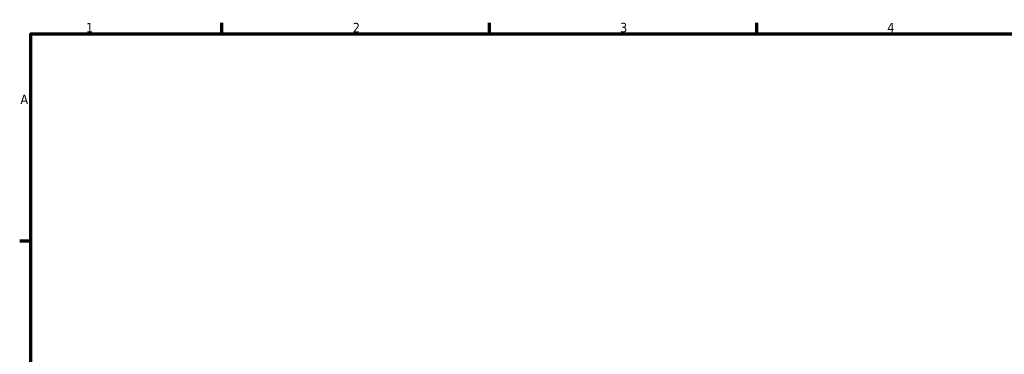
# Model space of a CAD drawing. Header units: millimetres. Extents: x 0 to 914, y 0 to 980.
# Tile 4 of 6: x 17 to 275, y 490 to 578. Entities that reach past the tile are written whole.
import ezdxf

# ---------------------------------------------------------------- set-up
doc = ezdxf.new("R2010")
doc.units = ezdxf.units.MM
doc.layers.add('Border (ISO)', color=7, linetype='Continuous', lineweight=70)
doc.styles.add('Note Text (ISO)', font='tahoma.ttf')

# ---------------------------------------------------------------- blocks, each defined once
blk = doc.blocks.new('Borders Default Border')
at = {"layer": 'Border (ISO)'}
for p, q in [((70.08, 574), (70.08, 576.9)), ((140.17, 574), (140.17, 576.9)), ((210.25, 574), (210.25, 576.9)), ((20, 519.75), (17.1, 519.75))]:
    blk.add_line(p, q, dxfattribs=at)
at = {"layer": 'Border (ISO)', "flags": 128}
blk.add_lwpolyline([(20, 20), (20, 574), (821, 574), (821, 20), (20, 20)], dxfattribs=at)
at = {"layer": 'Border (ISO)', "color": 232, "true_color": 0xca0064, "char_height": 2.5, "attachment_point": 7, "style": 'Note Text (ISO)'}
for s, insert in [('1', (34.48, 574.4)), ('2', (104.37, 574.4)), ('3', (174.43, 574.35)), ('4', (244.42, 574.4)), ('A', (17.29, 555.62))]:
    blk.add_mtext(s, dxfattribs=dict(at, insert=insert))

msp = doc.modelspace()

# ---------------------------------------------------------------- block references
msp.add_blockref('Borders Default Border', (0, 0))

doc.saveas('drawing.dxf')
